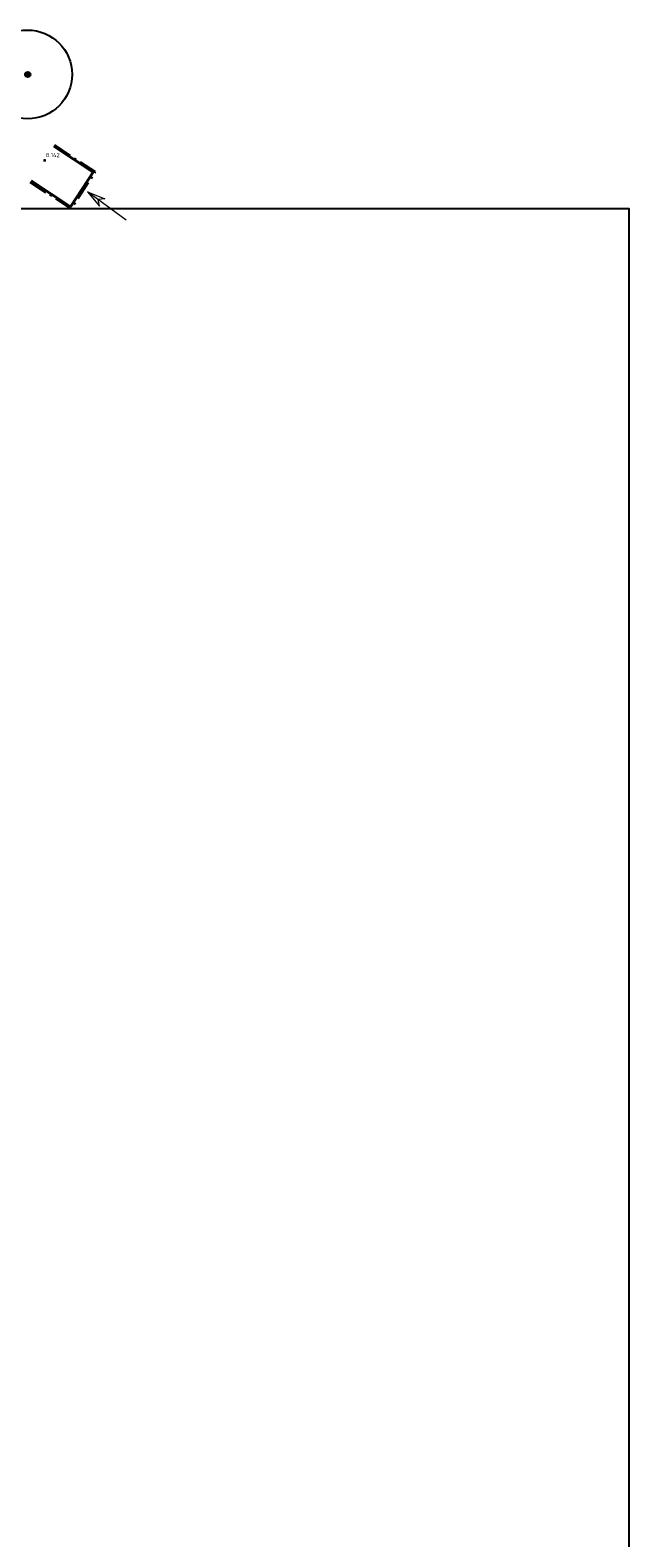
# Model space of a CAD drawing. Header units: metres. Extents: x 158962 to 159595, y 404132 to 404628.
# Tile 23 of 23: x 159545 to 159595, y 404500 to 404628. Entities that reach past the tile are written whole.
import ezdxf

# ---------------------------------------------------------------- set-up
doc = ezdxf.new("R2010")
doc.units = ezdxf.units.M
doc.linetypes.add('VH-OPSLUITBAND_120X250', pattern=[26, 16, -4, 2, -4])
for name, color, linetype, lineweight in [('B-WE-GR-BOOM-S (ingemeten)', 90, 'Continuous', 25), ('B-WE-OG-HOOGTEPUNT-S', 7, 'Continuous', 25), ('B-WE-OG-HOOGTEPUNT-T18', 10, 'Continuous', 18), ('B-WE-OG-TOPOGRAFIE_INRIT-G', 10, 'Continuous', 18), ('N-WE-VH-KANTOPSLUITING_OPSLUITBAND_120X250-G', 4, 'VH-OPSLUITBAND_120X250', 35), ('N-WE-VH-KANTVERHARDING-G', 7, 'Continuous', 30)]:
    doc.layers.add(name, color=color, linetype=linetype, lineweight=lineweight)
doc.styles.add('NLCS-ISO', font='NLCS-ISO.TTF')

# ---------------------------------------------------------------- blocks, each defined once
blk = doc.blocks.new('inrit')
at = {"linetype": 'Continuous'}
for p, q in [((0, 0), (4.06, 0)), ((4.06, 0), (2.53, 0.38)), ((2.53, 0.38), (2.97, 0)), ((4.06, 0), (2.53, -0.38)), ((2.53, -0.38), (2.97, 0))]:
    blk.add_line(p, q, dxfattribs=at)
blk = doc.blocks.new('SGR-BOOM_01')
at = {"ltscale": 0.1}
h = blk.add_hatch(color=256, dxfattribs=at)
edge = h.paths.add_edge_path()
edge.add_arc((0, 0), 0.15, 0, 360)
for radius in [2.5, 0.045]:
    blk.add_circle((0, 0), radius)
blk.add_circle((0, 0), 0.15, dxfattribs=at)
blk = doc.blocks.new('SOG-HOOGTEPUNT-SO')
for p, q in [((-0.5, 0), (0.5, 0)), ((0, 0.5), (0, -0.5))]:
    blk.add_line(p, q)

msp = doc.modelspace()

# ---------------------------------------------------------------- linework, layer by layer
msp.add_lwpolyline([(158975.37, 404612.56), (159595.43, 404612.56), (159595.43, 404131.64), (158975.37, 404131.64)], close=True)
at = {"layer": 'N-WE-VH-KANTOPSLUITING_OPSLUITBAND_120X250-G', "ltscale": 0.1, "flags": 128}
msp.add_lwpolyline([(159546.84, 404617.94), (159550.27, 404615.66), (159548.22, 404612.53), (159544.79, 404614.81)], dxfattribs=at)
at = {"layer": 'N-WE-VH-KANTVERHARDING-G'}
msp.add_lwpolyline([(159546.77, 404617.84), (159550.1, 404615.63), (159548.18, 404612.7), (159544.86, 404614.91)], dxfattribs=at)

# ---------------------------------------------------------------- block references
at = {"layer": 'B-WE-GR-BOOM-S (ingemeten)', "xscale": 1.5, "yscale": 1.5, "zscale": 1.5}
msp.add_blockref('SGR-BOOM_01', (159544.57, 404623.9, 8.76), dxfattribs=at)
at = {"layer": 'B-WE-OG-HOOGTEPUNT-S', "xscale": 0.2, "yscale": 0.2, "zscale": 0.2}
msp.add_blockref('SOG-HOOGTEPUNT-SO', (159545.99, 404616.64, 8.14), dxfattribs=at)
at = {"layer": 'B-WE-OG-TOPOGRAFIE_INRIT-G', "rotation": 143.3953250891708}
msp.add_blockref('inrit', (159552.9, 404611.57), dxfattribs=at)

# ---------------------------------------------------------------- texts
at = {"layer": 'B-WE-OG-HOOGTEPUNT-T18', "style": 'NLCS-ISO'}
msp.add_text('8.142', height=0.36, rotation=359.8908, dxfattribs=at).set_placement((159546.09, 404616.91, 8.14))

doc.saveas('drawing.dxf')
